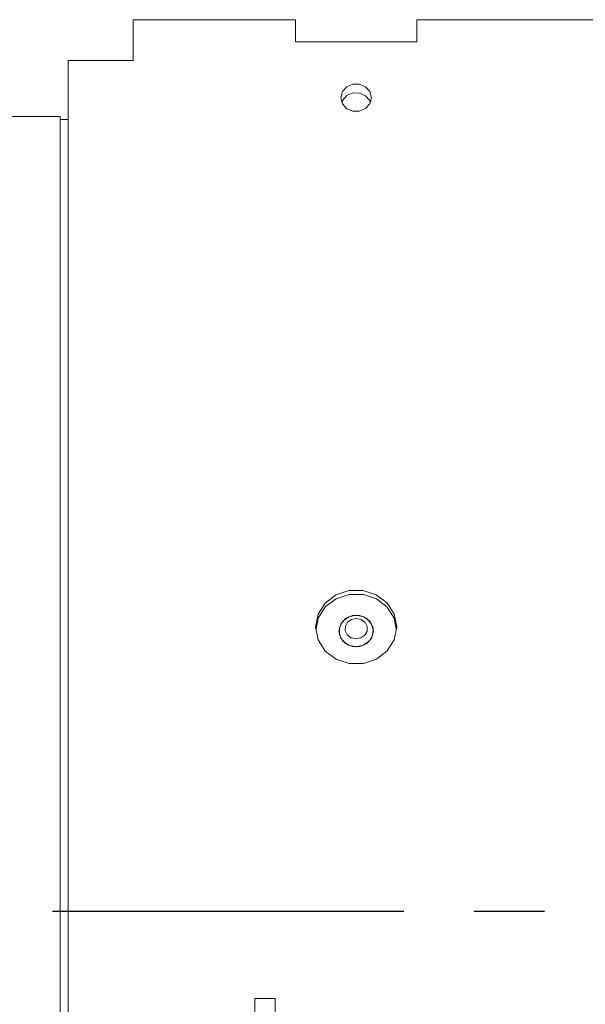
# Model space of a CAD drawing. Header units: millimetres. Extents: x 3925 to 5043, y -86 to 778.
# Tile 7 of 45: x 4105 to 4133, y 276 to 325. Entities that reach past the tile are written whole.
import ezdxf

# ---------------------------------------------------------------- set-up
doc = ezdxf.new("R2010")
doc.units = ezdxf.units.MM
doc.header["$LTSCALE"] = 46.255
doc.linetypes.add('CENTER', pattern=[0.6, 0.375, -0.075, 0.075, -0.075])
doc.layers.get('0').update_dxf_attribs({"linetype": 'CONTINUOUS'})
doc.layers.add('T20C1_LENS_ODXF_CONTINUOUS_LINE', color=7, linetype='CONTINUOUS')

msp = doc.modelspace()

# ---------------------------------------------------------------- linework, layer by layer
at = {"color": 4, "linetype": 'CENTER'}
msp.add_line((3995.917, 280.775), (4239.885, 280.775), dxfattribs=at)
at = {"layer": 'T20C1_LENS_ODXF_CONTINUOUS_LINE', "color": 7, "linetype": 'Continuous', "lineweight": 0}
for p, q in [((4110.917, 324.799), (4110.917, 322.781)), ((4110.917, 324.799), (4118.917, 324.799)), ((4118.917, 323.698), (4118.917, 324.799)), ((4124.917, 324.799), (4124.917, 323.698)), ((4124.917, 324.799), (4133.917, 324.799)), ((4124.917, 323.698), (4118.917, 323.698)), ((4107.717, 271.61), (4107.717, 322.781)), ((4110.917, 322.781), (4107.717, 322.781)), ((4122.087, 321.178), (4121.754, 321.18)), ((4107.317, 320.025), (4096.117, 320.025)), ((4107.317, 256.946), (4107.317, 320.025)), ((4107.317, 319.875), (4107.717, 319.875)), ((4120.04, 295.245), (4119.937, 294.711)), ((4121.155, 294.956), (4121.393, 295.225)), ((4121.555, 295.317), (4121.258, 295.103)), ((4121.393, 295.225), (4121.731, 295.372)), ((4121.925, 295.391), (4121.555, 295.317)), ((4121.731, 295.372), (4122.104, 295.372)), ((4122.293, 295.311), (4121.925, 295.391)), ((4122.104, 295.372), (4122.442, 295.225)), ((4122.587, 295.092), (4122.293, 295.311)), ((4122.442, 295.225), (4122.68, 294.956)), ((4123.898, 294.711), (4123.796, 295.242)), ((4120.04, 294.178), (4119.917, 294.811)), ((4121.067, 294.611), (4121.155, 294.956)), ((4121.09, 294.792), (4121.087, 294.445)), ((4121.258, 295.103), (4121.09, 294.792)), ((4122.748, 294.778), (4122.587, 295.092)), ((4122.68, 294.956), (4122.767, 294.611)), ((4122.745, 294.431), (4122.748, 294.778)), ((4123.917, 294.811), (4123.796, 294.181)), ((4121.155, 294.267), (4121.067, 294.611)), ((4121.087, 294.445), (4121.248, 294.131)), ((4121.393, 293.998), (4121.155, 294.267)), ((4122.68, 294.267), (4122.442, 293.998)), ((4122.577, 294.12), (4122.745, 294.431)), ((4122.767, 294.611), (4122.68, 294.267)), ((4121.248, 294.131), (4121.542, 293.912)), ((4121.731, 293.851), (4121.393, 293.998)), ((4121.542, 293.912), (4121.91, 293.832)), ((4122.104, 293.851), (4121.731, 293.851)), ((4121.91, 293.832), (4122.28, 293.906)), ((4122.442, 293.998), (4122.104, 293.851)), ((4122.28, 293.906), (4122.577, 294.12)), ((4116.917, 276.47), (4116.917, 266.719)), ((4116.917, 276.47), (4117.917, 276.47)), ((4117.917, 276.47), (4117.917, 275.074))]:
    msp.add_line(p, q, dxfattribs=at)
for points in [[(4121.167, 320.947), (4121.244, 321.25), (4121.451, 321.486), (4121.748, 321.617), (4122.081, 321.618), (4122.379, 321.489), (4122.59, 321.251), (4122.667, 320.947)], [(4122.667, 320.947), (4122.591, 320.644), (4122.384, 320.408), (4122.087, 320.277), (4121.754, 320.276), (4121.456, 320.405), (4121.245, 320.643), (4121.167, 320.947)], [(4121.754, 321.18), (4121.456, 321.05), (4121.245, 320.813), (4121.223, 320.728)], [(4122.612, 320.728), (4122.591, 320.811), (4122.384, 321.047), (4122.087, 321.178)], [(4119.917, 294.811), (4120.039, 295.441), (4120.387, 295.991), (4120.912, 296.396), (4121.563, 296.616), (4122.256, 296.618), (4122.909, 296.404), (4123.441, 295.999), (4123.795, 295.444), (4123.917, 294.811)], [(4123.796, 295.242), (4123.448, 295.792), (4122.923, 296.197), (4122.272, 296.416), (4121.579, 296.419), (4120.926, 296.204), (4120.394, 295.8), (4120.04, 295.245)], [(4121.682, 295.187), (4121.492, 295.05), (4121.383, 294.85), (4121.379, 294.628), (4121.481, 294.424), (4121.675, 294.279)], [(4122.16, 295.184), (4121.918, 295.235), (4121.682, 295.187)], [(4122.452, 294.613), (4122.456, 294.834), (4122.354, 295.038), (4122.16, 295.184)], [(4123.796, 294.181), (4123.448, 293.63), (4122.923, 293.225), (4122.272, 293.006), (4121.579, 293.003), (4120.926, 293.218), (4120.394, 293.623), (4120.04, 294.178)], [(4121.675, 294.279), (4121.917, 294.227), (4122.153, 294.275), (4122.343, 294.412), (4122.452, 294.613)]]:
    msp.add_lwpolyline(points, dxfattribs=at)

doc.saveas('drawing.dxf')
